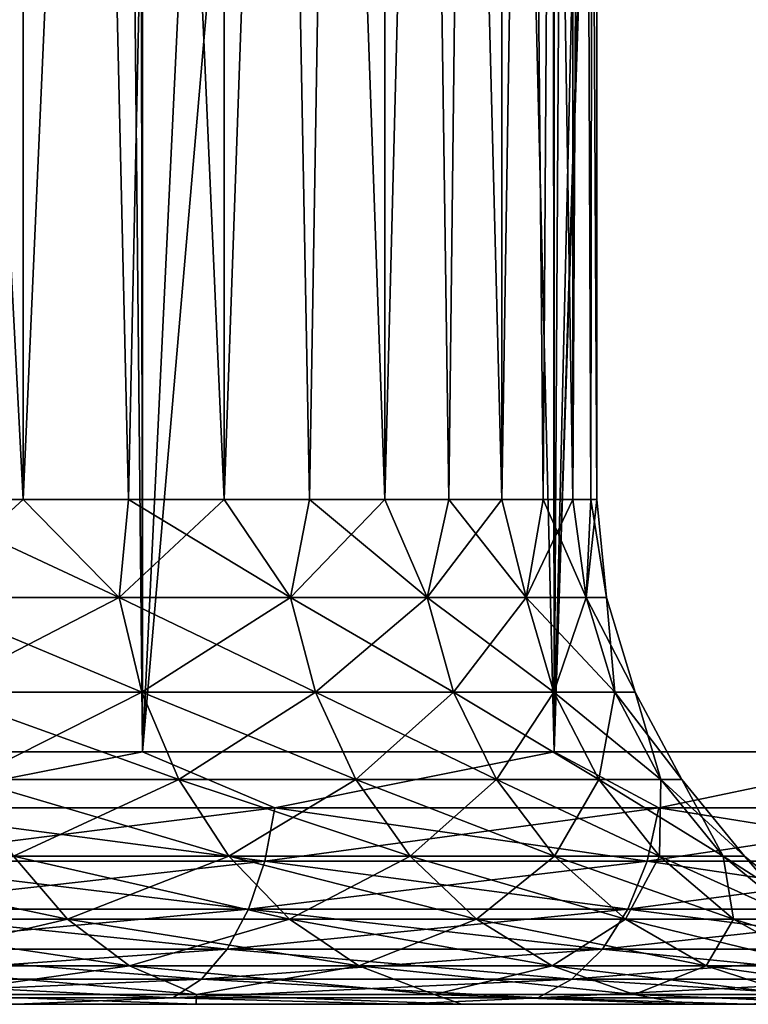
# Model space of a CAD drawing. Extents: x -265 to 265, y 0 to 1307.
# Tile 18 of 256: x -243 to -240, y 0 to 4. Entities that reach past the tile are written whole.
import ezdxf

# ---------------------------------------------------------------- set-up
doc = ezdxf.new("R2010")
doc.units = 0
doc.header["$LTSCALE"] = 65.185185
for name, color, linetype in [('1', 7, 'CONTINUOUS'), ('28', 7, 'CONTINUOUS'), ('29', 7, 'CONTINUOUS'), ('3', 7, 'CONTINUOUS'), ('30', 7, 'CONTINUOUS'), ('31', 7, 'CONTINUOUS'), ('4', 7, 'CONTINUOUS'), ('5', 7, 'CONTINUOUS'), ('6', 7, 'CONTINUOUS')]:
    doc.layers.add(name, color=color, linetype=linetype)

msp = doc.modelspace()

# ---------------------------------------------------------------- linework, layer by layer
at = {"layer": '1', "color": 7, "linetype": 'CONTINUOUS'}
for points in [[(-242.2871, 0, 8.2584), (-243, 0, 12.1243), (-243.4835, 0, 9.2317), (-242.2871, 0, 8.2584)], [(-243.4835, 0, -9.2317), (-243, 0, -12.1243), (-242.2871, 0, -8.2584), (-243.4835, 0, -9.2317)], [(-241.4773, 0, 11.1069), (-243, 0, 12.1243), (-242.2871, 0, 8.2584), (-241.4773, 0, 11.1069)], [(-243, 0, -12.1243), (-241.4773, 0, -11.1069), (-242.2871, 0, -8.2584), (-243, 0, -12.1243)], [(-241.2344, 0, 7.1313), (-241.4773, 0, 11.1069), (-242.2871, 0, 8.2584), (-241.2344, 0, 7.1313)], [(-242.2871, 0, -8.2584), (-241.4773, 0, -11.1069), (-241.2344, 0, -7.1313), (-242.2871, 0, -8.2584)], [(-240.1005, 0, 9.8995), (-241.4773, 0, 11.1069), (-240.345, 0, 5.8713), (-240.1005, 0, 9.8995)], [(-240.345, 0, 5.8713), (-241.4773, 0, 11.1069), (-241.2344, 0, 7.1313), (-240.345, 0, 5.8713)], [(-241.4773, 0, -11.1069), (-240.1005, 0, -9.8995), (-241.2344, 0, -7.1313), (-241.4773, 0, -11.1069)], [(-241.2344, 0, -7.1313), (-240.1005, 0, -9.8995), (-240.345, 0, -5.8713), (-241.2344, 0, -7.1313)], [(-239.6355, 0, 4.5019), (-240.1005, 0, 9.8995), (-240.345, 0, 5.8713), (-239.6355, 0, 4.5019)], [(-240.345, 0, -5.8713), (-240.1005, 0, -9.8995), (-239.6355, 0, -4.5019), (-240.345, 0, -5.8713)], [(-240.1005, 0, -9.8995), (-238.893, 0, -8.5226), (-239.6355, 0, -4.5019), (-240.1005, 0, -9.8995)]]:
    msp.add_3dface(points, dxfattribs=at)
at = {"layer": '28', "color": 7, "linetype": 'CONTINUOUS'}
for points in [[(-243.4239, 2, 6.5761), (-243.9098, 2, 7.0285), (-242.9715, 20, 6.0902), (-243.4239, 2, 6.5761)], [(-242.9715, 20, 6.0902), (-243.9098, 2, 7.0285), (-243.9098, 20, 7.0285), (-242.9715, 20, 6.0902)], [(-242.9715, 2, 6.0902), (-243.4239, 2, 6.5761), (-242.9715, 20, 6.0902), (-242.9715, 2, 6.0902)], [(-242.555, 2, 5.5733), (-242.9715, 2, 6.0902), (-242.1763, 20, 5.028), (-242.555, 2, 5.5733)], [(-242.1763, 20, 5.028), (-242.9715, 2, 6.0902), (-242.9715, 20, 6.0902), (-242.1763, 20, 5.028)], [(-242.1763, 2, 5.028), (-242.555, 2, 5.5733), (-242.1763, 20, 5.028), (-242.1763, 2, 5.028)], [(-241.8376, 2, 4.457), (-242.1763, 2, 5.028), (-241.5404, 20, 3.8634), (-241.8376, 2, 4.457)], [(-241.5404, 20, 3.8634), (-242.1763, 2, 5.028), (-242.1763, 20, 5.028), (-241.5404, 20, 3.8634)], [(-241.5404, 2, 3.8634), (-241.8376, 2, 4.457), (-241.5404, 20, 3.8634), (-241.5404, 2, 3.8634)], [(-241.2864, 2, 3.25), (-241.5404, 2, 3.8634), (-241.0767, 20, 2.6201), (-241.2864, 2, 3.25)], [(-241.0767, 20, 2.6201), (-241.5404, 2, 3.8634), (-241.5404, 20, 3.8634), (-241.0767, 20, 2.6201)], [(-241.0767, 2, 2.6201), (-241.2864, 2, 3.25), (-241.0767, 20, 2.6201), (-241.0767, 2, 2.6201)], [(-240.9125, 2, 1.9769), (-241.0767, 2, 2.6201), (-240.7947, 20, 1.3235), (-240.9125, 2, 1.9769)], [(-240.7947, 20, 1.3235), (-241.0767, 2, 2.6201), (-241.0767, 20, 2.6201), (-240.7947, 20, 1.3235)], [(-240.7947, 2, 1.3235), (-240.9125, 2, 1.9769), (-240.7947, 20, 1.3235), (-240.7947, 2, 1.3235)], [(-240.7237, 2, 0.6635), (-240.7947, 2, 1.3235), (-240.7, 20), (-240.7237, 2, 0.6635)], [(-240.7, 20), (-240.7947, 2, 1.3235), (-240.7947, 20, 1.3235), (-240.7, 20)], [(-240.7, 2), (-240.7237, 2, 0.6635), (-240.7, 20), (-240.7, 2)]]:
    msp.add_3dface(points, dxfattribs=at)
at = {"layer": '29', "color": 7, "linetype": 'CONTINUOUS'}
for points in [[(-243.4239, 2, -6.5761), (-242.9715, 2, -6.0902), (-243.9098, 20, -7.0285), (-243.4239, 2, -6.5761)], [(-243.9098, 20, -7.0285), (-242.9715, 2, -6.0902), (-242.9715, 20, -6.0902), (-243.9098, 20, -7.0285)], [(-242.555, 2, -5.5733), (-242.1763, 2, -5.028), (-242.9715, 20, -6.0902), (-242.555, 2, -5.5733)], [(-242.9715, 20, -6.0902), (-242.1763, 2, -5.028), (-242.1763, 20, -5.028), (-242.9715, 20, -6.0902)], [(-242.9715, 2, -6.0902), (-242.555, 2, -5.5733), (-242.9715, 20, -6.0902), (-242.9715, 2, -6.0902)], [(-241.8376, 2, -4.457), (-241.5404, 2, -3.8634), (-242.1763, 20, -5.028), (-241.8376, 2, -4.457)], [(-242.1763, 20, -5.028), (-241.5404, 2, -3.8634), (-241.5404, 20, -3.8634), (-242.1763, 20, -5.028)], [(-242.1763, 2, -5.028), (-241.8376, 2, -4.457), (-242.1763, 20, -5.028), (-242.1763, 2, -5.028)], [(-241.2864, 2, -3.25), (-241.0767, 2, -2.6201), (-241.5404, 20, -3.8634), (-241.2864, 2, -3.25)], [(-241.5404, 20, -3.8634), (-241.0767, 2, -2.6201), (-241.0767, 20, -2.6201), (-241.5404, 20, -3.8634)], [(-241.5404, 2, -3.8634), (-241.2864, 2, -3.25), (-241.5404, 20, -3.8634), (-241.5404, 2, -3.8634)], [(-240.9125, 2, -1.9769), (-240.7947, 2, -1.3235), (-241.0767, 20, -2.6201), (-240.9125, 2, -1.9769)], [(-241.0767, 20, -2.6201), (-240.7947, 2, -1.3235), (-240.7947, 20, -1.3235), (-241.0767, 20, -2.6201)], [(-241.0767, 2, -2.6201), (-240.9125, 2, -1.9769), (-241.0767, 20, -2.6201), (-241.0767, 2, -2.6201)], [(-240.7, 2), (-240.7, 20), (-240.7947, 20, -1.3235), (-240.7, 2)], [(-240.7237, 2, -0.6635), (-240.7, 2), (-240.7947, 20, -1.3235), (-240.7237, 2, -0.6635)], [(-240.7947, 2, -1.3235), (-240.7237, 2, -0.6635), (-240.7947, 20, -1.3235), (-240.7947, 2, -1.3235)]]:
    msp.add_3dface(points, dxfattribs=at)
at = {"layer": '3', "color": 7, "linetype": 'CONTINUOUS'}
for points in [[(-244.2597, 1, 13.8582), (-242.5, 1, 12.9904), (-244.2597, 1299, 13.8582), (-244.2597, 1, 13.8582)], [(-244.2597, 1299, 13.8582), (-242.5, 1, 12.9904), (-242.5, 1299, 12.9904), (-244.2597, 1299, 13.8582)], [(-242.5, 1, 12.9904), (-240.8686, 1, 11.9003), (-242.5, 1299, 12.9904), (-242.5, 1, 12.9904)], [(-242.5, 1299, 12.9904), (-240.8686, 1, 11.9003), (-240.8686, 1299, 11.9003), (-242.5, 1299, 12.9904)], [(-240.8686, 1, 11.9003), (-239.3934, 1, 10.6066), (-240.8686, 1299, 11.9003), (-240.8686, 1, 11.9003)], [(-240.8686, 1299, 11.9003), (-239.3934, 1, 10.6066), (-239.3934, 1299, 10.6066), (-240.8686, 1299, 11.9003)]]:
    msp.add_3dface(points, dxfattribs=at)
at = {"layer": '30', "color": 7, "linetype": 'CONTINUOUS'}
for points in [[(-242.9715, 2, -6.0902), (-243.4239, 2, -6.5761), (-242.5917, 1.6121, -5.6846), (-242.9715, 2, -6.0902)], [(-243.4239, 2, -6.5761), (-243.3971, 1.6121, -6.6029), (-242.5917, 1.6121, -5.6846), (-243.4239, 2, -6.5761)], [(-242.555, 2, -5.5733), (-242.9715, 2, -6.0902), (-242.5917, 1.6121, -5.6846), (-242.555, 2, -5.5733)], [(-242.555, 2, -5.5733), (-242.5917, 1.6121, -5.6846), (-241.9131, 1.6121, -4.669), (-242.555, 2, -5.5733)], [(-242.1763, 2, -5.028), (-242.555, 2, -5.5733), (-241.9131, 1.6121, -4.669), (-242.1763, 2, -5.028)], [(-241.8376, 2, -4.457), (-242.1763, 2, -5.028), (-241.9131, 1.6121, -4.669), (-241.8376, 2, -4.457)], [(-241.8376, 2, -4.457), (-241.9131, 1.6121, -4.669), (-241.3728, 1.6121, -3.5735), (-241.8376, 2, -4.457)], [(-241.5404, 2, -3.8634), (-241.8376, 2, -4.457), (-241.3728, 1.6121, -3.5735), (-241.5404, 2, -3.8634)], [(-241.2864, 2, -3.25), (-241.5404, 2, -3.8634), (-241.3728, 1.6121, -3.5735), (-241.2864, 2, -3.25)], [(-241.2864, 2, -3.25), (-241.3728, 1.6121, -3.5735), (-240.9802, 1.6121, -2.4168), (-241.2864, 2, -3.25)], [(-241.0767, 2, -2.6201), (-241.2864, 2, -3.25), (-240.9802, 1.6121, -2.4168), (-241.0767, 2, -2.6201)], [(-240.9125, 2, -1.9769), (-241.0767, 2, -2.6201), (-240.9802, 1.6121, -2.4168), (-240.9125, 2, -1.9769)], [(-240.9125, 2, -1.9769), (-240.9802, 1.6121, -2.4168), (-240.7419, 1.6121, -1.2188), (-240.9125, 2, -1.9769)], [(-240.7947, 2, -1.3235), (-240.9125, 2, -1.9769), (-240.7419, 1.6121, -1.2188), (-240.7947, 2, -1.3235)], [(-240.7237, 2, -0.6635), (-240.7947, 2, -1.3235), (-240.7419, 1.6121, -1.2188), (-240.7237, 2, -0.6635)], [(-240.662, 1.6121), (-240.7237, 2, -0.6635), (-240.7419, 1.6121, -1.2188), (-240.662, 1.6121)], [(-240.7, 2), (-240.7237, 2, -0.6635), (-240.662, 1.6121), (-240.7, 2)], [(-243.3168, 1.2364, -6.6832), (-242.5016, 1.2364, -5.7537), (-243.3971, 1.6121, -6.6029), (-243.3168, 1.2364, -6.6832)], [(-243.3971, 1.6121, -6.6029), (-242.5016, 1.2364, -5.7537), (-242.5917, 1.6121, -5.6846), (-243.3971, 1.6121, -6.6029)], [(-242.5016, 1.2364, -5.7537), (-241.8148, 1.2364, -4.7257), (-242.5917, 1.6121, -5.6846), (-242.5016, 1.2364, -5.7537)], [(-242.5917, 1.6121, -5.6846), (-241.8148, 1.2364, -4.7257), (-241.9131, 1.6121, -4.669), (-242.5917, 1.6121, -5.6846)], [(-241.8148, 1.2364, -4.7257), (-241.268, 1.2364, -3.6169), (-241.9131, 1.6121, -4.669), (-241.8148, 1.2364, -4.7257)], [(-241.9131, 1.6121, -4.669), (-241.268, 1.2364, -3.6169), (-241.3728, 1.6121, -3.5735), (-241.9131, 1.6121, -4.669)], [(-241.268, 1.2364, -3.6169), (-240.8706, 1.2364, -2.4462), (-241.3728, 1.6121, -3.5735), (-241.268, 1.2364, -3.6169)], [(-241.3728, 1.6121, -3.5735), (-240.8706, 1.2364, -2.4462), (-240.9802, 1.6121, -2.4168), (-241.3728, 1.6121, -3.5735)], [(-240.8706, 1.2364, -2.4462), (-240.6294, 1.2364, -1.2337), (-240.9802, 1.6121, -2.4168), (-240.8706, 1.2364, -2.4462)], [(-240.9802, 1.6121, -2.4168), (-240.6294, 1.2364, -1.2337), (-240.7419, 1.6121, -1.2188), (-240.9802, 1.6121, -2.4168)], [(-240.5485, 1.2364), (-240.662, 1.6121), (-240.7419, 1.6121, -1.2188), (-240.5485, 1.2364)], [(-240.6294, 1.2364, -1.2337), (-240.5485, 1.2364), (-240.7419, 1.6121, -1.2188), (-240.6294, 1.2364, -1.2337)], [(-243.1862, 0.8902, -6.8138), (-242.3551, 0.8902, -5.8661), (-243.3168, 1.2364, -6.6832), (-243.1862, 0.8902, -6.8138)], [(-243.3168, 1.2364, -6.6832), (-242.3551, 0.8902, -5.8661), (-242.5016, 1.2364, -5.7537), (-243.3168, 1.2364, -6.6832)], [(-242.3551, 0.8902, -5.8661), (-241.6548, 0.8902, -4.8181), (-242.5016, 1.2364, -5.7537), (-242.3551, 0.8902, -5.8661)], [(-242.5016, 1.2364, -5.7537), (-241.6548, 0.8902, -4.8181), (-241.8148, 1.2364, -4.7257), (-242.5016, 1.2364, -5.7537)], [(-241.6548, 0.8902, -4.8181), (-241.0973, 0.8902, -3.6876), (-241.8148, 1.2364, -4.7257), (-241.6548, 0.8902, -4.8181)], [(-241.8148, 1.2364, -4.7257), (-241.0973, 0.8902, -3.6876), (-241.268, 1.2364, -3.6169), (-241.8148, 1.2364, -4.7257)], [(-241.0973, 0.8902, -3.6876), (-240.6922, 0.8902, -2.494), (-241.268, 1.2364, -3.6169), (-241.0973, 0.8902, -3.6876)], [(-241.268, 1.2364, -3.6169), (-240.6922, 0.8902, -2.494), (-240.8706, 1.2364, -2.4462), (-241.268, 1.2364, -3.6169)], [(-240.6922, 0.8902, -2.494), (-240.4463, 0.8902, -1.2578), (-240.8706, 1.2364, -2.4462), (-240.6922, 0.8902, -2.494)], [(-240.8706, 1.2364, -2.4462), (-240.4463, 0.8902, -1.2578), (-240.6294, 1.2364, -1.2337), (-240.8706, 1.2364, -2.4462)], [(-240.3638, 0.8902), (-240.5485, 1.2364), (-240.6294, 1.2364, -1.2337), (-240.3638, 0.8902)], [(-240.4463, 0.8902, -1.2578), (-240.3638, 0.8902), (-240.6294, 1.2364, -1.2337), (-240.4463, 0.8902, -1.2578)], [(-243.0103, 0.5866, -6.9897), (-242.1577, 0.5866, -6.0176), (-243.1862, 0.8902, -6.8138), (-243.0103, 0.5866, -6.9897)], [(-243.1862, 0.8902, -6.8138), (-242.1577, 0.5866, -6.0176), (-242.3551, 0.8902, -5.8661), (-243.1862, 0.8902, -6.8138)], [(-242.1577, 0.5866, -6.0176), (-241.4394, 0.5866, -4.9425), (-242.3551, 0.8902, -5.8661), (-242.1577, 0.5866, -6.0176)], [(-242.3551, 0.8902, -5.8661), (-241.4394, 0.5866, -4.9425), (-241.6548, 0.8902, -4.8181), (-242.3551, 0.8902, -5.8661)], [(-241.4394, 0.5866, -4.9425), (-240.8675, 0.5866, -3.7828), (-241.6548, 0.8902, -4.8181), (-241.4394, 0.5866, -4.9425)], [(-241.6548, 0.8902, -4.8181), (-240.8675, 0.5866, -3.7828), (-241.0973, 0.8902, -3.6876), (-241.6548, 0.8902, -4.8181)], [(-240.8675, 0.5866, -3.7828), (-240.4519, 0.5866, -2.5584), (-241.0973, 0.8902, -3.6876), (-240.8675, 0.5866, -3.7828)], [(-241.0973, 0.8902, -3.6876), (-240.4519, 0.5866, -2.5584), (-240.6922, 0.8902, -2.494), (-241.0973, 0.8902, -3.6876)], [(-240.4519, 0.5866, -2.5584), (-240.1996, 0.5866, -1.2902), (-240.6922, 0.8902, -2.494), (-240.4519, 0.5866, -2.5584)], [(-240.6922, 0.8902, -2.494), (-240.1996, 0.5866, -1.2902), (-240.4463, 0.8902, -1.2578), (-240.6922, 0.8902, -2.494)], [(-240.115, 0.5866), (-240.3638, 0.8902), (-240.4463, 0.8902, -1.2578), (-240.115, 0.5866)], [(-240.1996, 0.5866, -1.2902), (-240.115, 0.5866), (-240.4463, 0.8902, -1.2578), (-240.1996, 0.5866, -1.2902)], [(-243.7978, 0.3375, -8.0828), (-242.7959, 0.3375, -7.2041), (-243.9824, 0.5866, -7.8423), (-243.7978, 0.3375, -8.0828)], [(-243.9824, 0.5866, -7.8423), (-242.7959, 0.3375, -7.2041), (-243.0103, 0.5866, -6.9897), (-243.9824, 0.5866, -7.8423)], [(-242.7959, 0.3375, -7.2041), (-241.9172, 0.3375, -6.2022), (-243.0103, 0.5866, -6.9897), (-242.7959, 0.3375, -7.2041)], [(-243.0103, 0.5866, -6.9897), (-241.9172, 0.3375, -6.2022), (-242.1577, 0.5866, -6.0176), (-243.0103, 0.5866, -6.9897)], [(-241.9172, 0.3375, -6.2022), (-241.1768, 0.3375, -5.0941), (-242.1577, 0.5866, -6.0176), (-241.9172, 0.3375, -6.2022)], [(-242.1577, 0.5866, -6.0176), (-241.1768, 0.3375, -5.0941), (-241.4394, 0.5866, -4.9425), (-242.1577, 0.5866, -6.0176)], [(-241.1768, 0.3375, -5.0941), (-240.5873, 0.3375, -3.8989), (-241.4394, 0.5866, -4.9425), (-241.1768, 0.3375, -5.0941)], [(-241.4394, 0.5866, -4.9425), (-240.5873, 0.3375, -3.8989), (-240.8675, 0.5866, -3.7828), (-241.4394, 0.5866, -4.9425)], [(-240.5873, 0.3375, -3.8989), (-240.1589, 0.3375, -2.6369), (-240.8675, 0.5866, -3.7828), (-240.5873, 0.3375, -3.8989)], [(-240.8675, 0.5866, -3.7828), (-240.1589, 0.3375, -2.6369), (-240.4519, 0.5866, -2.5584), (-240.8675, 0.5866, -3.7828)], [(-240.1589, 0.3375, -2.6369), (-239.899, 0.3375, -1.3298), (-240.4519, 0.5866, -2.5584), (-240.1589, 0.3375, -2.6369)], [(-240.4519, 0.5866, -2.5584), (-239.899, 0.3375, -1.3298), (-240.1996, 0.5866, -1.2902), (-240.4519, 0.5866, -2.5584)], [(-239.8118, 0.3375), (-240.115, 0.5866), (-240.1996, 0.5866, -1.2902), (-239.8118, 0.3375)], [(-239.899, 0.3375, -1.3298), (-239.8118, 0.3375), (-240.1996, 0.5866, -1.2902), (-239.899, 0.3375, -1.3298)], [(-243.5871, 0.1524, -8.3574), (-242.5511, 0.1524, -7.4489), (-243.7978, 0.3375, -8.0828), (-243.5871, 0.1524, -8.3574)], [(-243.7978, 0.3375, -8.0828), (-242.5511, 0.1524, -7.4489), (-242.7959, 0.3375, -7.2041), (-243.7978, 0.3375, -8.0828)], [(-242.5511, 0.1524, -7.4489), (-241.6426, 0.1524, -6.4129), (-242.7959, 0.3375, -7.2041), (-242.5511, 0.1524, -7.4489)], [(-242.7959, 0.3375, -7.2041), (-241.6426, 0.1524, -6.4129), (-241.9172, 0.3375, -6.2022), (-242.7959, 0.3375, -7.2041)], [(-241.6426, 0.1524, -6.4129), (-240.8771, 0.1524, -5.2671), (-241.9172, 0.3375, -6.2022), (-241.6426, 0.1524, -6.4129)], [(-241.9172, 0.3375, -6.2022), (-240.8771, 0.1524, -5.2671), (-241.1768, 0.3375, -5.0941), (-241.9172, 0.3375, -6.2022)], [(-240.8771, 0.1524, -5.2671), (-240.2676, 0.1524, -4.0313), (-241.1768, 0.3375, -5.0941), (-240.8771, 0.1524, -5.2671)], [(-241.1768, 0.3375, -5.0941), (-240.2676, 0.1524, -4.0313), (-240.5873, 0.3375, -3.8989), (-241.1768, 0.3375, -5.0941)], [(-240.2676, 0.1524, -4.0313), (-239.8247, 0.1524, -2.7265), (-240.5873, 0.3375, -3.8989), (-240.2676, 0.1524, -4.0313)], [(-240.5873, 0.3375, -3.8989), (-239.8247, 0.1524, -2.7265), (-240.1589, 0.3375, -2.6369), (-240.5873, 0.3375, -3.8989)], [(-239.8247, 0.1524, -2.7265), (-239.5559, 0.1524, -1.375), (-240.1589, 0.3375, -2.6369), (-239.8247, 0.1524, -2.7265)], [(-240.1589, 0.3375, -2.6369), (-239.5559, 0.1524, -1.375), (-239.899, 0.3375, -1.3298), (-240.1589, 0.3375, -2.6369)], [(-243.3585, 0.0384, -8.6553), (-242.2856, 0.0384, -7.7144), (-243.5871, 0.1524, -8.3574), (-243.3585, 0.0384, -8.6553)], [(-243.5871, 0.1524, -8.3574), (-242.2856, 0.0384, -7.7144), (-242.5511, 0.1524, -7.4489), (-243.5871, 0.1524, -8.3574)], [(-242.2856, 0.0384, -7.7144), (-241.3447, 0.0384, -6.6415), (-242.5511, 0.1524, -7.4489), (-242.2856, 0.0384, -7.7144)], [(-242.5511, 0.1524, -7.4489), (-241.3447, 0.0384, -6.6415), (-241.6426, 0.1524, -6.4129), (-242.5511, 0.1524, -7.4489)], [(-241.3447, 0.0384, -6.6415), (-240.5518, 0.0384, -5.4549), (-241.6426, 0.1524, -6.4129), (-241.3447, 0.0384, -6.6415)], [(-241.6426, 0.1524, -6.4129), (-240.5518, 0.0384, -5.4549), (-240.8771, 0.1524, -5.2671), (-241.6426, 0.1524, -6.4129)], [(-240.5518, 0.0384, -5.4549), (-239.9206, 0.0384, -4.175), (-240.8771, 0.1524, -5.2671), (-240.5518, 0.0384, -5.4549)], [(-240.8771, 0.1524, -5.2671), (-239.9206, 0.0384, -4.175), (-240.2676, 0.1524, -4.0313), (-240.8771, 0.1524, -5.2671)], [(-239.9206, 0.0384, -4.175), (-239.4619, 0.0384, -2.8237), (-240.2676, 0.1524, -4.0313), (-239.9206, 0.0384, -4.175)], [(-240.2676, 0.1524, -4.0313), (-239.4619, 0.0384, -2.8237), (-239.8247, 0.1524, -2.7265), (-240.2676, 0.1524, -4.0313)], [(-243.4835, 0, -9.2317), (-242.2871, 0, -8.2584), (-243.3585, 0.0384, -8.6553), (-243.4835, 0, -9.2317)], [(-243.3585, 0.0384, -8.6553), (-242.2871, 0, -8.2584), (-242.2856, 0.0384, -7.7144), (-243.3585, 0.0384, -8.6553)], [(-242.2871, 0, -8.2584), (-241.2344, 0, -7.1313), (-242.2856, 0.0384, -7.7144), (-242.2871, 0, -8.2584)], [(-242.2856, 0.0384, -7.7144), (-241.2344, 0, -7.1313), (-241.3447, 0.0384, -6.6415), (-242.2856, 0.0384, -7.7144)], [(-241.2344, 0, -7.1313), (-240.345, 0, -5.8713), (-241.3447, 0.0384, -6.6415), (-241.2344, 0, -7.1313)], [(-241.3447, 0.0384, -6.6415), (-240.345, 0, -5.8713), (-240.5518, 0.0384, -5.4549), (-241.3447, 0.0384, -6.6415)], [(-240.345, 0, -5.8713), (-239.6355, 0, -4.5019), (-240.5518, 0.0384, -5.4549), (-240.345, 0, -5.8713)], [(-240.5518, 0.0384, -5.4549), (-239.6355, 0, -4.5019), (-239.9206, 0.0384, -4.175), (-240.5518, 0.0384, -5.4549)]]:
    msp.add_3dface(points, dxfattribs=at)
at = {"layer": '31', "color": 7, "linetype": 'CONTINUOUS'}
for points in [[(-243.4239, 2, 6.5761), (-242.9715, 2, 6.0902), (-243.3971, 1.6121, 6.6029), (-243.4239, 2, 6.5761)], [(-242.9715, 2, 6.0902), (-242.5917, 1.6121, 5.6846), (-243.3971, 1.6121, 6.6029), (-242.9715, 2, 6.0902)], [(-242.9715, 2, 6.0902), (-242.555, 2, 5.5733), (-242.5917, 1.6121, 5.6846), (-242.9715, 2, 6.0902)], [(-242.555, 2, 5.5733), (-242.1763, 2, 5.028), (-242.5917, 1.6121, 5.6846), (-242.555, 2, 5.5733)], [(-242.1763, 2, 5.028), (-241.9131, 1.6121, 4.669), (-242.5917, 1.6121, 5.6846), (-242.1763, 2, 5.028)], [(-242.1763, 2, 5.028), (-241.8376, 2, 4.457), (-241.9131, 1.6121, 4.669), (-242.1763, 2, 5.028)], [(-241.8376, 2, 4.457), (-241.5404, 2, 3.8634), (-241.9131, 1.6121, 4.669), (-241.8376, 2, 4.457)], [(-241.5404, 2, 3.8634), (-241.3728, 1.6121, 3.5735), (-241.9131, 1.6121, 4.669), (-241.5404, 2, 3.8634)], [(-241.5404, 2, 3.8634), (-241.2864, 2, 3.25), (-241.3728, 1.6121, 3.5735), (-241.5404, 2, 3.8634)], [(-241.2864, 2, 3.25), (-241.0767, 2, 2.6201), (-241.3728, 1.6121, 3.5735), (-241.2864, 2, 3.25)], [(-241.0767, 2, 2.6201), (-240.9802, 1.6121, 2.4168), (-241.3728, 1.6121, 3.5735), (-241.0767, 2, 2.6201)], [(-241.0767, 2, 2.6201), (-240.9125, 2, 1.9769), (-240.9802, 1.6121, 2.4168), (-241.0767, 2, 2.6201)], [(-240.9125, 2, 1.9769), (-240.7947, 2, 1.3235), (-240.9802, 1.6121, 2.4168), (-240.9125, 2, 1.9769)], [(-240.7947, 2, 1.3235), (-240.7419, 1.6121, 1.2188), (-240.9802, 1.6121, 2.4168), (-240.7947, 2, 1.3235)], [(-240.7947, 2, 1.3235), (-240.7237, 2, 0.6635), (-240.7419, 1.6121, 1.2188), (-240.7947, 2, 1.3235)], [(-240.7237, 2, 0.6635), (-240.7, 2), (-240.7419, 1.6121, 1.2188), (-240.7237, 2, 0.6635)], [(-240.7, 2), (-240.662, 1.6121), (-240.7419, 1.6121, 1.2188), (-240.7, 2)], [(-242.5917, 1.6121, 5.6846), (-243.3168, 1.2364, 6.6832), (-243.3971, 1.6121, 6.6029), (-242.5917, 1.6121, 5.6846)], [(-242.5016, 1.2364, 5.7537), (-243.3168, 1.2364, 6.6832), (-242.5917, 1.6121, 5.6846), (-242.5016, 1.2364, 5.7537)], [(-241.9131, 1.6121, 4.669), (-242.5016, 1.2364, 5.7537), (-242.5917, 1.6121, 5.6846), (-241.9131, 1.6121, 4.669)], [(-241.8148, 1.2364, 4.7257), (-242.5016, 1.2364, 5.7537), (-241.9131, 1.6121, 4.669), (-241.8148, 1.2364, 4.7257)], [(-241.3728, 1.6121, 3.5735), (-241.8148, 1.2364, 4.7257), (-241.9131, 1.6121, 4.669), (-241.3728, 1.6121, 3.5735)], [(-241.268, 1.2364, 3.6169), (-241.8148, 1.2364, 4.7257), (-241.3728, 1.6121, 3.5735), (-241.268, 1.2364, 3.6169)], [(-240.9802, 1.6121, 2.4168), (-241.268, 1.2364, 3.6169), (-241.3728, 1.6121, 3.5735), (-240.9802, 1.6121, 2.4168)], [(-240.8706, 1.2364, 2.4462), (-241.268, 1.2364, 3.6169), (-240.9802, 1.6121, 2.4168), (-240.8706, 1.2364, 2.4462)], [(-240.7419, 1.6121, 1.2188), (-240.8706, 1.2364, 2.4462), (-240.9802, 1.6121, 2.4168), (-240.7419, 1.6121, 1.2188)], [(-240.6294, 1.2364, 1.2337), (-240.8706, 1.2364, 2.4462), (-240.7419, 1.6121, 1.2188), (-240.6294, 1.2364, 1.2337)], [(-240.662, 1.6121), (-240.6294, 1.2364, 1.2337), (-240.7419, 1.6121, 1.2188), (-240.662, 1.6121)], [(-240.5485, 1.2364), (-240.6294, 1.2364, 1.2337), (-240.662, 1.6121), (-240.5485, 1.2364)], [(-242.5016, 1.2364, 5.7537), (-243.1862, 0.8902, 6.8138), (-243.3168, 1.2364, 6.6832), (-242.5016, 1.2364, 5.7537)], [(-242.3551, 0.8902, 5.8661), (-243.1862, 0.8902, 6.8138), (-242.5016, 1.2364, 5.7537), (-242.3551, 0.8902, 5.8661)], [(-241.8148, 1.2364, 4.7257), (-242.3551, 0.8902, 5.8661), (-242.5016, 1.2364, 5.7537), (-241.8148, 1.2364, 4.7257)], [(-241.6548, 0.8902, 4.8181), (-242.3551, 0.8902, 5.8661), (-241.8148, 1.2364, 4.7257), (-241.6548, 0.8902, 4.8181)], [(-241.268, 1.2364, 3.6169), (-241.6548, 0.8902, 4.8181), (-241.8148, 1.2364, 4.7257), (-241.268, 1.2364, 3.6169)], [(-241.0973, 0.8902, 3.6876), (-241.6548, 0.8902, 4.8181), (-241.268, 1.2364, 3.6169), (-241.0973, 0.8902, 3.6876)], [(-240.8706, 1.2364, 2.4462), (-241.0973, 0.8902, 3.6876), (-241.268, 1.2364, 3.6169), (-240.8706, 1.2364, 2.4462)], [(-240.6922, 0.8902, 2.494), (-241.0973, 0.8902, 3.6876), (-240.8706, 1.2364, 2.4462), (-240.6922, 0.8902, 2.494)], [(-240.6294, 1.2364, 1.2337), (-240.6922, 0.8902, 2.494), (-240.8706, 1.2364, 2.4462), (-240.6294, 1.2364, 1.2337)], [(-240.4463, 0.8902, 1.2578), (-240.6922, 0.8902, 2.494), (-240.6294, 1.2364, 1.2337), (-240.4463, 0.8902, 1.2578)], [(-240.5485, 1.2364), (-240.4463, 0.8902, 1.2578), (-240.6294, 1.2364, 1.2337), (-240.5485, 1.2364)], [(-240.3638, 0.8902), (-240.4463, 0.8902, 1.2578), (-240.5485, 1.2364), (-240.3638, 0.8902)], [(-242.3551, 0.8902, 5.8661), (-243.0103, 0.5866, 6.9897), (-243.1862, 0.8902, 6.8138), (-242.3551, 0.8902, 5.8661)], [(-242.1577, 0.5866, 6.0176), (-243.0103, 0.5866, 6.9897), (-242.3551, 0.8902, 5.8661), (-242.1577, 0.5866, 6.0176)], [(-241.6548, 0.8902, 4.8181), (-242.1577, 0.5866, 6.0176), (-242.3551, 0.8902, 5.8661), (-241.6548, 0.8902, 4.8181)], [(-241.4394, 0.5866, 4.9425), (-242.1577, 0.5866, 6.0176), (-241.6548, 0.8902, 4.8181), (-241.4394, 0.5866, 4.9425)], [(-241.0973, 0.8902, 3.6876), (-241.4394, 0.5866, 4.9425), (-241.6548, 0.8902, 4.8181), (-241.0973, 0.8902, 3.6876)], [(-240.8675, 0.5866, 3.7828), (-241.4394, 0.5866, 4.9425), (-241.0973, 0.8902, 3.6876), (-240.8675, 0.5866, 3.7828)], [(-240.6922, 0.8902, 2.494), (-240.8675, 0.5866, 3.7828), (-241.0973, 0.8902, 3.6876), (-240.6922, 0.8902, 2.494)], [(-240.4519, 0.5866, 2.5584), (-240.8675, 0.5866, 3.7828), (-240.6922, 0.8902, 2.494), (-240.4519, 0.5866, 2.5584)], [(-240.4463, 0.8902, 1.2578), (-240.4519, 0.5866, 2.5584), (-240.6922, 0.8902, 2.494), (-240.4463, 0.8902, 1.2578)], [(-240.1996, 0.5866, 1.2902), (-240.4519, 0.5866, 2.5584), (-240.4463, 0.8902, 1.2578), (-240.1996, 0.5866, 1.2902)], [(-240.3638, 0.8902), (-240.1996, 0.5866, 1.2902), (-240.4463, 0.8902, 1.2578), (-240.3638, 0.8902)], [(-240.115, 0.5866), (-240.1996, 0.5866, 1.2902), (-240.3638, 0.8902), (-240.115, 0.5866)], [(-242.7959, 0.3375, 7.2041), (-243.7978, 0.3375, 8.0828), (-243.0103, 0.5866, 6.9897), (-242.7959, 0.3375, 7.2041)], [(-242.1577, 0.5866, 6.0176), (-242.7959, 0.3375, 7.2041), (-243.0103, 0.5866, 6.9897), (-242.1577, 0.5866, 6.0176)], [(-241.9172, 0.3375, 6.2022), (-242.7959, 0.3375, 7.2041), (-242.1577, 0.5866, 6.0176), (-241.9172, 0.3375, 6.2022)], [(-241.4394, 0.5866, 4.9425), (-241.9172, 0.3375, 6.2022), (-242.1577, 0.5866, 6.0176), (-241.4394, 0.5866, 4.9425)], [(-241.1768, 0.3375, 5.0941), (-241.9172, 0.3375, 6.2022), (-241.4394, 0.5866, 4.9425), (-241.1768, 0.3375, 5.0941)], [(-240.8675, 0.5866, 3.7828), (-241.1768, 0.3375, 5.0941), (-241.4394, 0.5866, 4.9425), (-240.8675, 0.5866, 3.7828)], [(-240.5873, 0.3375, 3.8989), (-241.1768, 0.3375, 5.0941), (-240.8675, 0.5866, 3.7828), (-240.5873, 0.3375, 3.8989)], [(-240.4519, 0.5866, 2.5584), (-240.5873, 0.3375, 3.8989), (-240.8675, 0.5866, 3.7828), (-240.4519, 0.5866, 2.5584)], [(-240.1589, 0.3375, 2.6369), (-240.5873, 0.3375, 3.8989), (-240.4519, 0.5866, 2.5584), (-240.1589, 0.3375, 2.6369)], [(-240.1996, 0.5866, 1.2902), (-240.1589, 0.3375, 2.6369), (-240.4519, 0.5866, 2.5584), (-240.1996, 0.5866, 1.2902)], [(-239.899, 0.3375, 1.3298), (-240.1589, 0.3375, 2.6369), (-240.1996, 0.5866, 1.2902), (-239.899, 0.3375, 1.3298)], [(-240.115, 0.5866), (-239.899, 0.3375, 1.3298), (-240.1996, 0.5866, 1.2902), (-240.115, 0.5866)], [(-239.8118, 0.3375), (-239.899, 0.3375, 1.3298), (-240.115, 0.5866), (-239.8118, 0.3375)], [(-242.7959, 0.3375, 7.2041), (-243.5871, 0.1524, 8.3574), (-243.7978, 0.3375, 8.0828), (-242.7959, 0.3375, 7.2041)], [(-242.5511, 0.1524, 7.4489), (-243.5871, 0.1524, 8.3574), (-242.7959, 0.3375, 7.2041), (-242.5511, 0.1524, 7.4489)], [(-241.9172, 0.3375, 6.2022), (-242.5511, 0.1524, 7.4489), (-242.7959, 0.3375, 7.2041), (-241.9172, 0.3375, 6.2022)], [(-241.6426, 0.1524, 6.4129), (-242.5511, 0.1524, 7.4489), (-241.9172, 0.3375, 6.2022), (-241.6426, 0.1524, 6.4129)], [(-241.1768, 0.3375, 5.0941), (-241.6426, 0.1524, 6.4129), (-241.9172, 0.3375, 6.2022), (-241.1768, 0.3375, 5.0941)], [(-240.8771, 0.1524, 5.2671), (-241.6426, 0.1524, 6.4129), (-241.1768, 0.3375, 5.0941), (-240.8771, 0.1524, 5.2671)], [(-240.5873, 0.3375, 3.8989), (-240.8771, 0.1524, 5.2671), (-241.1768, 0.3375, 5.0941), (-240.5873, 0.3375, 3.8989)], [(-240.2676, 0.1524, 4.0313), (-240.8771, 0.1524, 5.2671), (-240.5873, 0.3375, 3.8989), (-240.2676, 0.1524, 4.0313)], [(-240.1589, 0.3375, 2.6369), (-240.2676, 0.1524, 4.0313), (-240.5873, 0.3375, 3.8989), (-240.1589, 0.3375, 2.6369)], [(-239.8247, 0.1524, 2.7265), (-240.2676, 0.1524, 4.0313), (-240.1589, 0.3375, 2.6369), (-239.8247, 0.1524, 2.7265)], [(-239.899, 0.3375, 1.3298), (-239.8247, 0.1524, 2.7265), (-240.1589, 0.3375, 2.6369), (-239.899, 0.3375, 1.3298)], [(-242.5511, 0.1524, 7.4489), (-243.3585, 0.0384, 8.6553), (-243.5871, 0.1524, 8.3574), (-242.5511, 0.1524, 7.4489)], [(-242.2856, 0.0384, 7.7144), (-243.3585, 0.0384, 8.6553), (-242.5511, 0.1524, 7.4489), (-242.2856, 0.0384, 7.7144)], [(-241.6426, 0.1524, 6.4129), (-242.2856, 0.0384, 7.7144), (-242.5511, 0.1524, 7.4489), (-241.6426, 0.1524, 6.4129)], [(-241.3447, 0.0384, 6.6415), (-242.2856, 0.0384, 7.7144), (-241.6426, 0.1524, 6.4129), (-241.3447, 0.0384, 6.6415)], [(-240.8771, 0.1524, 5.2671), (-241.3447, 0.0384, 6.6415), (-241.6426, 0.1524, 6.4129), (-240.8771, 0.1524, 5.2671)], [(-240.5518, 0.0384, 5.4549), (-241.3447, 0.0384, 6.6415), (-240.8771, 0.1524, 5.2671), (-240.5518, 0.0384, 5.4549)], [(-240.2676, 0.1524, 4.0313), (-240.5518, 0.0384, 5.4549), (-240.8771, 0.1524, 5.2671), (-240.2676, 0.1524, 4.0313)], [(-239.9206, 0.0384, 4.175), (-240.5518, 0.0384, 5.4549), (-240.2676, 0.1524, 4.0313), (-239.9206, 0.0384, 4.175)], [(-239.8247, 0.1524, 2.7265), (-239.9206, 0.0384, 4.175), (-240.2676, 0.1524, 4.0313), (-239.8247, 0.1524, 2.7265)], [(-242.2871, 0, 8.2584), (-243.4835, 0, 9.2317), (-243.3585, 0.0384, 8.6553), (-242.2871, 0, 8.2584)], [(-242.2856, 0.0384, 7.7144), (-242.2871, 0, 8.2584), (-243.3585, 0.0384, 8.6553), (-242.2856, 0.0384, 7.7144)], [(-241.2344, 0, 7.1313), (-242.2871, 0, 8.2584), (-242.2856, 0.0384, 7.7144), (-241.2344, 0, 7.1313)], [(-241.3447, 0.0384, 6.6415), (-241.2344, 0, 7.1313), (-242.2856, 0.0384, 7.7144), (-241.3447, 0.0384, 6.6415)], [(-240.345, 0, 5.8713), (-241.2344, 0, 7.1313), (-241.3447, 0.0384, 6.6415), (-240.345, 0, 5.8713)], [(-240.5518, 0.0384, 5.4549), (-240.345, 0, 5.8713), (-241.3447, 0.0384, 6.6415), (-240.5518, 0.0384, 5.4549)], [(-239.6355, 0, 4.5019), (-240.345, 0, 5.8713), (-240.5518, 0.0384, 5.4549), (-239.6355, 0, 4.5019)], [(-239.9206, 0.0384, 4.175), (-239.6355, 0, 4.5019), (-240.5518, 0.0384, 5.4549), (-239.9206, 0.0384, 4.175)]]:
    msp.add_3dface(points, dxfattribs=at)
at = {"layer": '4', "color": 7, "linetype": 'CONTINUOUS'}
for points in [[(-239.3934, 1299, -10.6066), (-239.3934, 1, -10.6066), (-240.25, 20, -11.399), (-239.3934, 1299, -10.6066)], [(-239.3934, 1, -10.6066), (-240.8686, 1, -11.9003), (-240.25, 20, -11.399), (-239.3934, 1, -10.6066)], [(-240.25, 20, -11.399), (-240.8686, 1, -11.9003), (-240.3049, 18.9668, -11.4457), (-240.25, 20, -11.399)], [(-240.3049, 18.9668, -11.4457), (-240.8686, 1, -11.9003), (-240.475, 17.9175, -11.5877), (-240.3049, 18.9668, -11.4457)], [(-240.475, 17.9175, -11.5877), (-240.8686, 1, -11.9003), (-240.7756, 16.842, -11.8284), (-240.475, 17.9175, -11.5877)], [(-240.7756, 16.842, -11.8284), (-240.8686, 1, -11.9003), (-241.2277, 15.7446, -12.1674), (-240.7756, 16.842, -11.8284)], [(-240.8686, 1, -11.9003), (-242.5, 1, -12.9904), (-241.2277, 15.7446, -12.1674), (-240.8686, 1, -11.9003)], [(-241.2277, 15.7446, -12.1674), (-242.5, 1, -12.9904), (-241.8467, 14.6534, -12.5906), (-241.2277, 15.7446, -12.1674)], [(-241.8467, 14.6534, -12.5906), (-242.5, 1, -12.9904), (-242.6263, 13.621, -13.0625), (-241.8467, 14.6534, -12.5906)], [(-242.5, 1, -12.9904), (-244.2597, 1, -13.8582), (-242.6263, 13.621, -13.0625), (-242.5, 1, -12.9904)], [(-242.6263, 13.621, -13.0625), (-244.2597, 1, -13.8582), (-243.5387, 12.6984, -13.537), (-242.6263, 13.621, -13.0625)]]:
    msp.add_3dface(points, dxfattribs=at)
at = {"layer": '5', "color": 7, "linetype": 'CONTINUOUS'}
for points in [[(-242.5, 1, 12.9904), (-244.2597, 1, 13.8582), (-243.6239, 0.7786, 13.5499), (-242.5, 1, 12.9904)], [(-242.5, 1, 12.9904), (-243.6239, 0.7786, 13.5499), (-241.9759, 0.7786, 12.644), (-242.5, 1, 12.9904)], [(-240.8686, 1, 11.9003), (-242.5, 1, 12.9904), (-241.9759, 0.7786, 12.644), (-240.8686, 1, 11.9003)], [(-240.8686, 1, 11.9003), (-241.9759, 0.7786, 12.644), (-240.4545, 0.7786, 11.5386), (-240.8686, 1, 11.9003)], [(-239.3934, 1, 10.6066), (-240.8686, 1, 11.9003), (-240.4545, 0.7786, 11.5386), (-239.3934, 1, 10.6066)], [(-239.3934, 1, 10.6066), (-240.4545, 0.7786, 11.5386), (-239.0836, 0.7786, 10.2512), (-239.3934, 1, 10.6066)], [(-243.6553, 0.5669, 13.4832), (-242.0155, 0.5669, 12.5816), (-243.6239, 0.7786, 13.5499), (-243.6553, 0.5669, 13.4832)], [(-243.6239, 0.7786, 13.5499), (-242.0155, 0.5669, 12.5816), (-241.9759, 0.7786, 12.644), (-243.6239, 0.7786, 13.5499)], [(-242.0155, 0.5669, 12.5816), (-240.5015, 0.5669, 11.4817), (-241.9759, 0.7786, 12.644), (-242.0155, 0.5669, 12.5816)], [(-241.9759, 0.7786, 12.644), (-240.5015, 0.5669, 11.4817), (-240.4545, 0.7786, 11.5386), (-241.9759, 0.7786, 12.644)], [(-240.5015, 0.5669, 11.4817), (-239.1374, 0.5669, 10.2007), (-240.4545, 0.7786, 11.5386), (-240.5015, 0.5669, 11.4817)], [(-240.4545, 0.7786, 11.5386), (-239.1374, 0.5669, 10.2007), (-239.0836, 0.7786, 10.2512), (-240.4545, 0.7786, 11.5386)], [(-243.706, 0.377, 13.3754), (-242.0793, 0.377, 12.4811), (-243.6553, 0.5669, 13.4832), (-243.706, 0.377, 13.3754)], [(-243.6553, 0.5669, 13.4832), (-242.0793, 0.377, 12.4811), (-242.0155, 0.5669, 12.5816), (-243.6553, 0.5669, 13.4832)], [(-242.0793, 0.377, 12.4811), (-240.5774, 0.377, 11.3899), (-242.0155, 0.5669, 12.5816), (-242.0793, 0.377, 12.4811)], [(-242.0155, 0.5669, 12.5816), (-240.5774, 0.377, 11.3899), (-240.5015, 0.5669, 11.4817), (-242.0155, 0.5669, 12.5816)], [(-240.5774, 0.377, 11.3899), (-239.2242, 0.377, 10.1191), (-240.5015, 0.5669, 11.4817), (-240.5774, 0.377, 11.3899)], [(-240.5015, 0.5669, 11.4817), (-239.2242, 0.377, 10.1191), (-239.1374, 0.5669, 10.2007), (-240.5015, 0.5669, 11.4817)], [(-243.7735, 0.2184, 13.232), (-242.1642, 0.2184, 12.3473), (-243.706, 0.377, 13.3754), (-243.7735, 0.2184, 13.232)], [(-243.706, 0.377, 13.3754), (-242.1642, 0.2184, 12.3473), (-242.0793, 0.377, 12.4811), (-243.706, 0.377, 13.3754)], [(-242.1642, 0.2184, 12.3473), (-240.6784, 0.2184, 11.2679), (-242.0793, 0.377, 12.4811), (-242.1642, 0.2184, 12.3473)], [(-242.0793, 0.377, 12.4811), (-240.6784, 0.2184, 11.2679), (-240.5774, 0.377, 11.3899), (-242.0793, 0.377, 12.4811)], [(-240.6784, 0.2184, 11.2679), (-239.3397, 0.2184, 10.0107), (-240.5774, 0.377, 11.3899), (-240.6784, 0.2184, 11.2679)], [(-240.5774, 0.377, 11.3899), (-239.3397, 0.2184, 10.0107), (-239.2242, 0.377, 10.1191), (-240.5774, 0.377, 11.3899)], [(-243.8543, 0.0991, 13.0604), (-242.2658, 0.0991, 12.1871), (-243.7735, 0.2184, 13.232), (-243.8543, 0.0991, 13.0604)], [(-243.7735, 0.2184, 13.232), (-242.2658, 0.0991, 12.1871), (-242.1642, 0.2184, 12.3473), (-243.7735, 0.2184, 13.232)], [(-242.2658, 0.0991, 12.1871), (-240.7994, 0.0991, 11.1217), (-242.1642, 0.2184, 12.3473), (-242.2658, 0.0991, 12.1871)], [(-242.1642, 0.2184, 12.3473), (-240.7994, 0.0991, 11.1217), (-240.6784, 0.2184, 11.2679), (-242.1642, 0.2184, 12.3473)], [(-240.7994, 0.0991, 11.1217), (-239.478, 0.0991, 9.8808), (-240.6784, 0.2184, 11.2679), (-240.7994, 0.0991, 11.1217)], [(-240.6784, 0.2184, 11.2679), (-239.478, 0.0991, 9.8808), (-239.3397, 0.2184, 10.0107), (-240.6784, 0.2184, 11.2679)], [(-243.9443, 0.0251, 12.8689), (-242.3792, 0.0251, 12.0085), (-243.8543, 0.0991, 13.0604), (-243.9443, 0.0251, 12.8689)], [(-243.8543, 0.0991, 13.0604), (-242.3792, 0.0251, 12.0085), (-242.2658, 0.0991, 12.1871), (-243.8543, 0.0991, 13.0604)], [(-242.3792, 0.0251, 12.0085), (-240.9342, 0.0251, 10.9586), (-242.2658, 0.0991, 12.1871), (-242.3792, 0.0251, 12.0085)], [(-242.2658, 0.0991, 12.1871), (-240.9342, 0.0251, 10.9586), (-240.7994, 0.0991, 11.1217), (-242.2658, 0.0991, 12.1871)], [(-240.9342, 0.0251, 10.9586), (-239.6322, 0.0251, 9.736), (-240.7994, 0.0991, 11.1217), (-240.9342, 0.0251, 10.9586)], [(-240.7994, 0.0991, 11.1217), (-239.6322, 0.0251, 9.736), (-239.478, 0.0991, 9.8808), (-240.7994, 0.0991, 11.1217)], [(-243.9443, 0.0251, 12.8689), (-243, 0, 12.1243), (-242.3792, 0.0251, 12.0085), (-243.9443, 0.0251, 12.8689)], [(-243, 0, 12.1243), (-241.4773, 0, 11.1069), (-242.3792, 0.0251, 12.0085), (-243, 0, 12.1243)], [(-242.3792, 0.0251, 12.0085), (-241.4773, 0, 11.1069), (-240.9342, 0.0251, 10.9586), (-242.3792, 0.0251, 12.0085)], [(-241.4773, 0, 11.1069), (-240.1005, 0, 9.8995), (-240.9342, 0.0251, 10.9586), (-241.4773, 0, 11.1069)], [(-240.9342, 0.0251, 10.9586), (-240.1005, 0, 9.8995), (-239.6322, 0.0251, 9.736), (-240.9342, 0.0251, 10.9586)]]:
    msp.add_3dface(points, dxfattribs=at)
at = {"layer": '6', "color": 7, "linetype": 'CONTINUOUS'}
for points in [[(-244.2597, 1, -13.8582), (-242.5, 1, -12.9904), (-243.6239, 0.7786, -13.5499), (-244.2597, 1, -13.8582)], [(-242.5, 1, -12.9904), (-241.9759, 0.7786, -12.644), (-243.6239, 0.7786, -13.5499), (-242.5, 1, -12.9904)], [(-242.5, 1, -12.9904), (-240.8686, 1, -11.9003), (-241.9759, 0.7786, -12.644), (-242.5, 1, -12.9904)], [(-240.8686, 1, -11.9003), (-240.4545, 0.7786, -11.5386), (-241.9759, 0.7786, -12.644), (-240.8686, 1, -11.9003)], [(-240.8686, 1, -11.9003), (-239.3934, 1, -10.6066), (-240.4545, 0.7786, -11.5386), (-240.8686, 1, -11.9003)], [(-239.3934, 1, -10.6066), (-239.0836, 0.7786, -10.2512), (-240.4545, 0.7786, -11.5386), (-239.3934, 1, -10.6066)], [(-242.0155, 0.5669, -12.5816), (-243.6553, 0.5669, -13.4832), (-241.9759, 0.7786, -12.644), (-242.0155, 0.5669, -12.5816)], [(-241.9759, 0.7786, -12.644), (-243.6553, 0.5669, -13.4832), (-243.6239, 0.7786, -13.5499), (-241.9759, 0.7786, -12.644)], [(-240.5015, 0.5669, -11.4817), (-242.0155, 0.5669, -12.5816), (-240.4545, 0.7786, -11.5386), (-240.5015, 0.5669, -11.4817)], [(-240.4545, 0.7786, -11.5386), (-242.0155, 0.5669, -12.5816), (-241.9759, 0.7786, -12.644), (-240.4545, 0.7786, -11.5386)], [(-239.1374, 0.5669, -10.2007), (-240.5015, 0.5669, -11.4817), (-239.0836, 0.7786, -10.2512), (-239.1374, 0.5669, -10.2007)], [(-239.0836, 0.7786, -10.2512), (-240.5015, 0.5669, -11.4817), (-240.4545, 0.7786, -11.5386), (-239.0836, 0.7786, -10.2512)], [(-242.0793, 0.377, -12.4811), (-243.706, 0.377, -13.3754), (-242.0155, 0.5669, -12.5816), (-242.0793, 0.377, -12.4811)], [(-242.0155, 0.5669, -12.5816), (-243.706, 0.377, -13.3754), (-243.6553, 0.5669, -13.4832), (-242.0155, 0.5669, -12.5816)], [(-240.5774, 0.377, -11.3899), (-242.0793, 0.377, -12.4811), (-240.5015, 0.5669, -11.4817), (-240.5774, 0.377, -11.3899)], [(-240.5015, 0.5669, -11.4817), (-242.0793, 0.377, -12.4811), (-242.0155, 0.5669, -12.5816), (-240.5015, 0.5669, -11.4817)], [(-239.2242, 0.377, -10.1191), (-240.5774, 0.377, -11.3899), (-239.1374, 0.5669, -10.2007), (-239.2242, 0.377, -10.1191)], [(-239.1374, 0.5669, -10.2007), (-240.5774, 0.377, -11.3899), (-240.5015, 0.5669, -11.4817), (-239.1374, 0.5669, -10.2007)], [(-242.1642, 0.2184, -12.3473), (-243.7735, 0.2184, -13.232), (-242.0793, 0.377, -12.4811), (-242.1642, 0.2184, -12.3473)], [(-242.0793, 0.377, -12.4811), (-243.7735, 0.2184, -13.232), (-243.706, 0.377, -13.3754), (-242.0793, 0.377, -12.4811)], [(-240.6784, 0.2184, -11.2679), (-242.1642, 0.2184, -12.3473), (-240.5774, 0.377, -11.3899), (-240.6784, 0.2184, -11.2679)], [(-240.5774, 0.377, -11.3899), (-242.1642, 0.2184, -12.3473), (-242.0793, 0.377, -12.4811), (-240.5774, 0.377, -11.3899)], [(-239.3397, 0.2184, -10.0107), (-240.6784, 0.2184, -11.2679), (-239.2242, 0.377, -10.1191), (-239.3397, 0.2184, -10.0107)], [(-239.2242, 0.377, -10.1191), (-240.6784, 0.2184, -11.2679), (-240.5774, 0.377, -11.3899), (-239.2242, 0.377, -10.1191)], [(-242.2658, 0.0991, -12.1871), (-243.8543, 0.0991, -13.0604), (-242.1642, 0.2184, -12.3473), (-242.2658, 0.0991, -12.1871)], [(-242.1642, 0.2184, -12.3473), (-243.8543, 0.0991, -13.0604), (-243.7735, 0.2184, -13.232), (-242.1642, 0.2184, -12.3473)], [(-240.7994, 0.0991, -11.1217), (-242.2658, 0.0991, -12.1871), (-240.6784, 0.2184, -11.2679), (-240.7994, 0.0991, -11.1217)], [(-240.6784, 0.2184, -11.2679), (-242.2658, 0.0991, -12.1871), (-242.1642, 0.2184, -12.3473), (-240.6784, 0.2184, -11.2679)], [(-239.478, 0.0991, -9.8808), (-240.7994, 0.0991, -11.1217), (-239.3397, 0.2184, -10.0107), (-239.478, 0.0991, -9.8808)], [(-239.3397, 0.2184, -10.0107), (-240.7994, 0.0991, -11.1217), (-240.6784, 0.2184, -11.2679), (-239.3397, 0.2184, -10.0107)], [(-242.3792, 0.0251, -12.0085), (-243.9443, 0.0251, -12.8689), (-242.2658, 0.0991, -12.1871), (-242.3792, 0.0251, -12.0085)], [(-242.2658, 0.0991, -12.1871), (-243.9443, 0.0251, -12.8689), (-243.8543, 0.0991, -13.0604), (-242.2658, 0.0991, -12.1871)], [(-240.9342, 0.0251, -10.9586), (-242.3792, 0.0251, -12.0085), (-240.7994, 0.0991, -11.1217), (-240.9342, 0.0251, -10.9586)], [(-240.7994, 0.0991, -11.1217), (-242.3792, 0.0251, -12.0085), (-242.2658, 0.0991, -12.1871), (-240.7994, 0.0991, -11.1217)], [(-239.6322, 0.0251, -9.736), (-240.9342, 0.0251, -10.9586), (-239.478, 0.0991, -9.8808), (-239.6322, 0.0251, -9.736)], [(-239.478, 0.0991, -9.8808), (-240.9342, 0.0251, -10.9586), (-240.7994, 0.0991, -11.1217), (-239.478, 0.0991, -9.8808)], [(-242.3792, 0.0251, -12.0085), (-243, 0, -12.1243), (-243.9443, 0.0251, -12.8689), (-242.3792, 0.0251, -12.0085)], [(-241.4773, 0, -11.1069), (-243, 0, -12.1243), (-242.3792, 0.0251, -12.0085), (-241.4773, 0, -11.1069)], [(-240.9342, 0.0251, -10.9586), (-241.4773, 0, -11.1069), (-242.3792, 0.0251, -12.0085), (-240.9342, 0.0251, -10.9586)], [(-240.1005, 0, -9.8995), (-241.4773, 0, -11.1069), (-240.9342, 0.0251, -10.9586), (-240.1005, 0, -9.8995)], [(-239.6322, 0.0251, -9.736), (-240.1005, 0, -9.8995), (-240.9342, 0.0251, -10.9586), (-239.6322, 0.0251, -9.736)], [(-238.893, 0, -8.5226), (-240.1005, 0, -9.8995), (-239.6322, 0.0251, -9.736), (-238.893, 0, -8.5226)]]:
    msp.add_3dface(points, dxfattribs=at)

doc.saveas('drawing.dxf')
